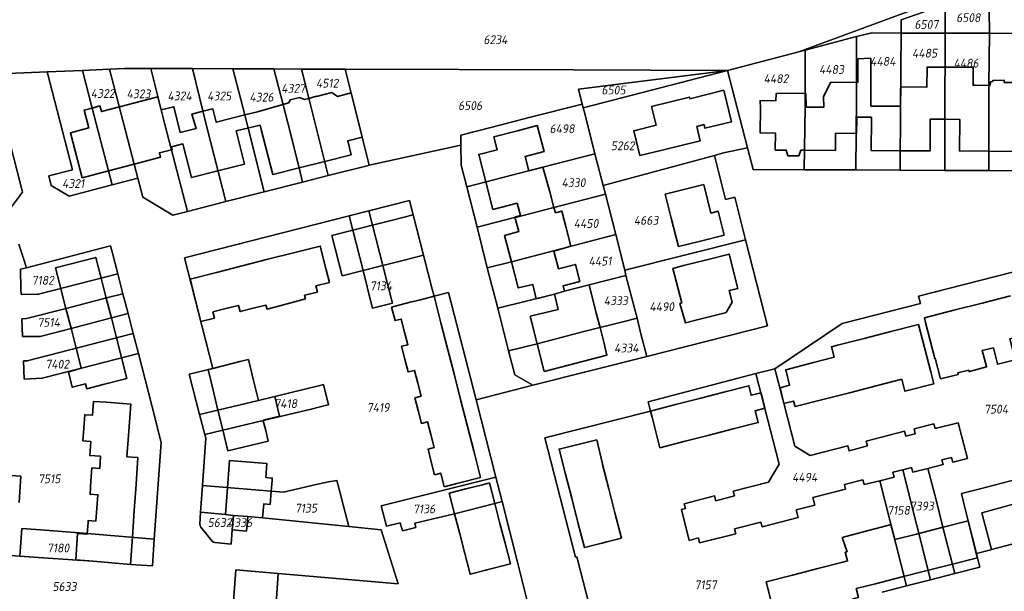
# Model space of a CAD drawing. Extents: x 177930 to 190767, y 381068 to 392034.
# Tile 225 of 256: x 184115 to 184316, y 386160 to 386276. Entities that reach past the tile are written whole.
import ezdxf
from ezdxf.enums import TextEntityAlignment as Align

# ---------------------------------------------------------------- set-up
doc = ezdxf.new("R2010")
doc.units = 0
for name, color, linetype, lineweight in [('B-XX-KG-GRENS_PERCEEL-GV', 150, 'Continuous', 25), ('B-XX-KG-GRENS_PERCEEL-S', 150, 'Continuous', 25), ('B-XX-OG-BEBOUWING-G', 7, 'Continuous', 35)]:
    doc.layers.add(name, color=color, linetype=linetype, lineweight=lineweight)
doc.styles.add('NLCS-ISO', font='NLCS-ISO.ttf', dxfattribs={"height": 1.8})

# ---------------------------------------------------------------- blocks, each defined once
blk = doc.blocks.new('SKG-PERCEELNUMMER-SO')
at = {"layer": 'DefPoints'}
blk.add_point((0, 0), dxfattribs=at)
at = {"style": 'NLCS-ISO', "oblique": 10, "flags": 1}
blk.add_attdef('GEMEENTECODE', text='', height=1.8, dxfattribs=at).set_placement((-0.5, 2.55), align=Align.MIDDLE_RIGHT)
blk.add_attdef('SECTIE', text='', height=1.8, dxfattribs=at).set_placement((0.5, 2.5), align=Align.MIDDLE_LEFT)
at = {"style": 'NLCS-ISO', "oblique": 10}
blk.add_attdef('PERCEELNUMMER', text='', height=1.8, dxfattribs=at).set_placement((0, 0), align=Align.MIDDLE_CENTER)

msp = doc.modelspace()

# ---------------------------------------------------------------- linework, layer by layer
at = {"layer": 'B-XX-KG-GRENS_PERCEEL-GV'}
for points in [[(184109.73, 386264.96), (184120.92, 386265.45), (184128.11, 386265.73), (184133.65, 386265.94), (184136.75, 386266.1), (184142.01, 386266.1), (184150.5, 386266.09), (184158.77, 386266.06), (184167.09, 386266.04), (184172.76, 386265.98), (184181.05, 386265.96), (184181.66, 386265.96), (184228.16, 386265.87), (184259.5, 386265.69), (184274.083, 386269.529), (184446.182, 386333.044)], [(184446.182, 386333.044), (184274.083, 386269.529), (184275.34, 386269.86), (184285.82, 386272.61), (184288.9, 386273.39), (184294.89, 386273.32), (184294.908, 386276.031), (184303.839, 386279.18), (184312.792, 386282.417), (184331.78, 386273.23)], [(184158.08, 386146.4), (184159.36, 386163.91), (184167.978, 386163.164), (184192.41, 386161.05), (184188.96, 386172.04), (184182.349, 386172.711), (184164.81, 386174.49), (184161.79, 386174.73), (184161.54, 386171.79), (184158.62, 386172.04), (184158.39, 386169.109), (184155.147, 386169.438), (184154.827, 386169.546), (184154.559, 386169.752), (184152.22, 386172.558), (184152.071, 386172.854), (184152.021, 386173.186), (184152.19, 386175.67), (184152.566, 386181.109), (184153.23, 386190.72), (184153.03, 386191.499), (184151.984, 386195.567), (184149.87, 386203.79), (184154.67, 386204.97), (184148.91, 386227.53), (184182.42, 386236.074), (184186.469, 386237.106), (184194.76, 386239.22), (184195.51, 386236.28), (184197.59, 386228.05), (184199.375, 386221.132), (184199.75, 386219.68), (184202.69, 386220.44), (184208.29, 386198.58), (184219.85, 386201.52), (184216.19, 386203.66), (184214.94, 386208.54), (184212.71, 386217.26), (184210.58, 386225.49), (184208.49, 386233.73), (184206.39, 386241.96), (184205.26, 386246.37), (184205.22, 386250.46), (184186.5, 386246.37), (184186.08, 386246.26), (184178.2, 386244.26), (184172.97, 386242.94), (184165.15, 386240.95), (184157.32, 386238.96), (184149.49, 386236.96), (184146.5, 386236.2), (184140.38, 386239.88), (184139.36, 386243.72), (184134.17, 386242.38), (184125.38, 386240.11), (184121.74, 386242.25), (184121.23, 386244.19), (184126.09, 386245.44), (184120.92, 386265.45), (184109.73, 386264.96)], [(184113.23, 386251.32), (184115.64, 386241.98), (184115.89, 386240.91), (184113.66, 386237.91)], [(184320.97, 386245.25), (184312.77, 386245.28), (184303.79, 386245.32), (184294.73, 386245.37), (184285.7, 386245.42), (184275.17, 386245.48), (184264.75, 386245.54), (184263.6, 386249.952), (184258.738, 386248.891), (184256.856, 386248.382), (184259.117, 386239.411), (184261.015, 386239.891), (184263.22, 386231.19), (184267.69, 386213.67), (184243.07, 386207.42), (184219.85, 386201.52), (184208.29, 386198.58), (184212.343, 386182.76), (184213.614, 386177.799), (184216.77, 386165.48), (184222.66, 386141.83)], [(184222.66, 386141.83), (184216.77, 386165.48), (184213.614, 386177.799), (184212.129, 386177.418), (184203.917, 386175.31), (184195.821, 386173.376), (184196.035, 386172.553), (184193.286, 386171.839), (184192.856, 386173.495), (184190.069, 386172.771), (184188.991, 386176.923), (184212.343, 386182.76), (184208.29, 386198.58), (184202.69, 386220.44), (184199.75, 386219.68), (184199.375, 386221.132), (184197.59, 386228.05), (184195.51, 386236.28), (184194.76, 386239.22), (184186.469, 386237.106), (184187.22, 386234.164), (184189.315, 386225.956), (184191.082, 386219.012), (184191.267, 386218.285), (184187.196, 386217.245), (184187.013, 386217.972), (184185.266, 386224.928), (184183.172, 386233.13), (184182.42, 386236.074), (184148.91, 386227.53), (184154.67, 386204.97), (184149.87, 386203.79), (184151.984, 386195.567), (184163.953, 386198.441), (184176.485, 386201.479), (184177.21, 386201.649), (184178.254, 386197.55), (184177.524, 386197.37), (184174.727, 386196.651), (184164.933, 386194.357), (184153.03, 386191.499), (184153.23, 386190.72), (184152.566, 386181.109), (184169.076, 386179.694), (184174.546, 386181.008), (184176.365, 386181.449), (184178.202, 386181.803), (184179.927, 386182.124), (184180.792, 386178.754), (184180.809, 386178.688), (184182.349, 386172.711), (184188.96, 386172.04), (184192.41, 386161.05), (184167.978, 386163.164), (184167.323, 386152.95)], [(184115.15, 386230.28), (184116.68, 386225.49), (184130.439, 386229.064), (184133.81, 386229.94), (184134.22, 386228.47), (184135.309, 386224.251), (184136.356, 386220.193), (184137.406, 386216.123), (184138.453, 386212.066), (184139.503, 386207.999), (184142.24, 386197.39), (184144.11, 386189.83), (184142.732, 386170.14), (184142.35, 386164.68), (184137.89, 386165), (184130.28, 386165.66), (184127.065, 386165.879), (184119.136, 386166.418), (184115.364, 386166.675), (184101.63, 386167.61)], [(184101.63, 386167.61), (184115.364, 386166.675), (184115.762, 386172.311), (184119.534, 386172.054), (184127.448, 386171.406), (184130.706, 386171.184), (184142.732, 386170.14), (184144.11, 386189.83), (184142.24, 386197.39), (184139.503, 386207.999), (184127.913, 386205.018), (184119.877, 386202.936), (184116.24, 386202.784), (184116.086, 386206.471), (184116.833, 386206.505), (184138.453, 386212.066), (184137.406, 386216.123), (184134.024, 386215.247), (184125.816, 386213.121), (184119.484, 386211.495), (184116.758, 386211.449), (184115.873, 386211.434), (184115.725, 386215.091), (184116.694, 386215.106), (184124.77, 386217.196), (184132.977, 386219.319), (184136.356, 386220.193), (184135.309, 386224.251), (184119.167, 386220.067), (184118.932, 386220.062), (184115.589, 386219.994), (184115.566, 386221.094), (184115.483, 386225.179), (184116.68, 386225.49), (184115.15, 386230.28)], [(184235.52, 386140.38), (184228.84, 386166.51), (184228.54, 386166.45), (184222.32, 386190.81), (184243.82, 386196.26), (184243.33, 386198.17), (184265.32, 386203.89), (184269.17, 386204.89), (184282.91, 386214.11), (184298.84, 386218.2), (184298.47, 386219.66), (184320.51, 386225.33)], [(184320.51, 386225.33), (184298.47, 386219.66), (184298.84, 386218.2), (184282.91, 386214.11), (184269.17, 386204.89), (184271, 386197.85), (184273.21, 386189.1), (184276.37, 386187.22), (184284.02, 386189.17), (184284.28, 386188.18), (184288.05, 386189.15), (184287.8, 386190.14), (184295.6, 386192.14), (184295.85, 386191.15), (184297.79, 386191.65), (184297.53, 386192.64), (184301.55, 386193.67), (184301.81, 386192.68), (184306.52, 386193.89), (184308.42, 386186.62), (184305.42, 386185.84), (184305.16, 386186.82), (184303.22, 386186.32), (184303.48, 386185.34), (184300.374, 386184.56), (184302.006, 386178.14), (184303.424, 386172.565), (184305.841, 386163.14), (184310.94, 386164.44), (184310.455, 386166.351), (184310.24, 386167.2), (184308.54, 386173.87), (184307.611, 386177.695), (184307.189, 386179.468), (184310.727, 386180.365), (184324.776, 386184.004)], [(184291.02, 386159.36), (184295.975, 386160.624), (184290.579, 386182.066), (184287.38, 386181.26), (184287.13, 386182.24), (184283.35, 386181.28), (184283.6, 386180.31), (184276.91, 386178.62), (184277.31, 386177.05), (184273.53, 386176.11), (184273.92, 386174.56), (184266.57, 386172.63), (184266.32, 386173.62), (184260.98, 386172.25), (184261.23, 386171.26), (184253.84, 386169.38), (184253.59, 386170.38), (184251.71, 386169.9), (184250.16, 386176.19), (184250.99, 386176.4), (184250.73, 386177.37), (184256.91, 386178.96), (184257.16, 386177.99), (184260.93, 386178.95), (184260.68, 386179.93), (184267.9, 386181.79), (184270.07, 386185.42), (184265.32, 386203.89), (184243.33, 386198.17), (184243.82, 386196.26), (184222.32, 386190.81), (184228.54, 386166.45), (184228.84, 386166.51), (184235.52, 386140.38)], [(184337.76, 386174.41), (184313.345, 386168.013), (184313.173, 386167.968), (184310.24, 386167.2), (184310.455, 386166.351), (184310.94, 386164.44), (184305.841, 386163.14), (184300.9, 386161.88), (184295.975, 386160.624), (184291.02, 386159.36)]]:
    msp.add_lwpolyline(points, dxfattribs=at)
for points in [[(184312.792, 386282.417), (184303.839, 386279.18), (184303.88, 386273.28), (184312.88, 386273.29)], [(184312.88, 386273.29), (184331.78, 386273.23), (184312.792, 386282.417)], [(184303.88, 386273.28), (184303.839, 386279.18), (184294.908, 386276.031), (184294.89, 386273.32)], [(184275.34, 386269.86), (184275.36, 386258.24), (184275.17, 386245.48), (184285.7, 386245.42), (184285.81, 386260.22), (184285.82, 386272.61)], [(184285.82, 386272.61), (184285.81, 386260.22), (184285.7, 386245.42), (184294.73, 386245.37), (184294.79, 386258.41), (184294.89, 386273.32), (184288.9, 386273.39)], [(184294.89, 386273.32), (184294.79, 386258.41), (184294.73, 386245.37), (184303.79, 386245.32), (184303.83, 386262.7), (184303.847, 386266.37), (184303.88, 386273.28)], [(184312.88, 386273.29), (184303.88, 386273.28), (184303.847, 386266.37), (184303.83, 386262.7), (184303.79, 386245.32), (184312.77, 386245.28), (184312.75, 386258.28), (184312.788, 386262.667)], [(184312.88, 386273.29), (184312.788, 386262.667), (184312.75, 386258.28), (184312.77, 386245.28), (184320.97, 386245.25), (184331.78, 386273.23)], [(184259.5, 386265.69), (184263.6, 386249.952), (184264.75, 386245.54), (184275.17, 386245.48), (184275.36, 386258.24), (184275.34, 386269.86), (184274.083, 386269.529)], [(184120.92, 386265.45), (184126.09, 386245.44), (184121.23, 386244.19), (184121.74, 386242.25), (184125.38, 386240.11), (184134.17, 386242.38), (184133.42, 386245.22), (184130.06, 386258.05), (184128.11, 386265.73)], [(184128.11, 386265.73), (184130.06, 386258.05), (184133.42, 386245.22), (184134.17, 386242.38), (184139.36, 386243.72), (184138.64, 386246.6), (184133.65, 386265.94)], [(184133.65, 386265.94), (184138.64, 386246.6), (184139.36, 386243.72), (184140.38, 386239.88), (184146.5, 386236.2), (184149.49, 386236.96), (184144.85, 386254.99), (184144.14, 386257.67), (184142.01, 386266.1), (184136.75, 386266.1)], [(184142.01, 386266.1), (184144.14, 386257.67), (184144.85, 386254.99), (184149.49, 386236.96), (184157.32, 386238.96), (184153.38, 386254.39), (184150.5, 386266.09)], [(184150.5, 386266.09), (184153.38, 386254.39), (184157.32, 386238.96), (184165.15, 386240.95), (184161.9, 386253.97), (184161.2, 386256.64), (184158.77, 386266.06)], [(184158.77, 386266.06), (184161.2, 386256.64), (184161.9, 386253.97), (184165.15, 386240.95), (184172.97, 386242.94), (184172.23, 386245.84), (184169.92, 386255.02), (184167.09, 386266.04)], [(184167.09, 386266.04), (184169.92, 386255.02), (184172.23, 386245.84), (184172.97, 386242.94), (184178.2, 386244.26), (184174.2, 386260.03), (184172.76, 386265.98)], [(184172.76, 386265.98), (184174.2, 386260.03), (184178.2, 386244.26), (184186.08, 386246.26), (184186.5, 386246.37), (184181.66, 386265.96), (184181.05, 386265.96)], [(184205.201, 386252.519), (184211.339, 386254.081), (184219.37, 386256.164), (184229.948, 386258.858), (184229.176, 386261.908), (184242.717, 386263.585), (184259.5, 386265.69), (184228.16, 386265.87), (184181.66, 386265.96), (184186.5, 386246.37), (184205.22, 386250.46), (184205.21, 386251.61)], [(184106.09, 386264.82), (184106.14, 386263.33), (184105.14, 386263.28), (184105.22, 386260.79), (184106.22, 386260.81), (184106.48, 386254.86), (184107.13, 386237.66), (184113.66, 386237.91), (184115.89, 386240.91), (184115.64, 386241.98), (184113.23, 386251.32), (184109.73, 386264.96)], [(184230.14, 386258.1), (184259.5, 386265.69), (184242.717, 386263.585), (184229.176, 386261.908), (184229.948, 386258.858)], [(184230.44, 386256.92), (184232.52, 386248.7), (184234.182, 386242.241), (184256.856, 386248.382), (184258.738, 386248.891), (184263.6, 386249.952), (184259.5, 386265.69), (184230.14, 386258.1)], [(184205.201, 386252.519), (184205.21, 386251.61), (184205.22, 386250.46), (184205.26, 386246.37), (184206.39, 386241.96), (184219.01, 386245.23), (184232.52, 386248.7), (184230.44, 386256.92), (184230.14, 386258.1), (184229.948, 386258.858), (184219.37, 386256.164), (184211.339, 386254.081)], [(184208.49, 386233.73), (184216.16, 386235.72), (184216.3, 386235.75), (184224.14, 386237.78), (184234.64, 386240.46), (184234.182, 386242.241), (184232.52, 386248.7), (184219.01, 386245.23), (184206.39, 386241.96)], [(184234.182, 386242.241), (184234.64, 386240.46), (184236.75, 386232.26), (184238.59, 386224.99), (184263.22, 386231.19), (184261.015, 386239.891), (184259.117, 386239.411), (184256.856, 386248.382)], [(184208.49, 386233.73), (184210.58, 386225.49), (184215.51, 386226.72), (184236.75, 386232.26), (184234.64, 386240.46), (184224.14, 386237.78), (184216.3, 386235.75), (184216.16, 386235.72)], [(184182.42, 386236.074), (184183.172, 386233.13), (184185.266, 386224.928), (184187.013, 386217.972), (184187.196, 386217.245), (184191.267, 386218.285), (184191.082, 386219.012), (184189.315, 386225.956), (184187.22, 386234.164), (184186.469, 386237.106)], [(184212.71, 386217.26), (184224.26, 386220.07), (184226.32, 386220.72), (184231.35, 386222.01), (184238.83, 386223.91), (184238.59, 386224.99), (184236.75, 386232.26), (184215.51, 386226.72), (184210.58, 386225.49)], [(184130.439, 386229.064), (184116.68, 386225.49), (184115.483, 386225.179), (184115.566, 386221.094), (184115.589, 386219.994), (184118.932, 386220.062), (184119.167, 386220.067), (184135.309, 386224.251), (184134.22, 386228.47), (184133.81, 386229.94)], [(184238.83, 386223.91), (184241.09, 386215.2), (184241.82, 386212.27), (184243.07, 386207.42), (184267.69, 386213.67), (184263.22, 386231.19), (184238.59, 386224.99)], [(184214.94, 386208.54), (184220.76, 386209.98), (184230.28, 386212.45), (184238.18, 386214.45), (184241.09, 386215.2), (184238.83, 386223.91), (184231.35, 386222.01), (184226.32, 386220.72), (184224.26, 386220.07), (184212.71, 386217.26)], [(184116.694, 386215.106), (184115.725, 386215.091), (184115.873, 386211.434), (184116.758, 386211.449), (184119.484, 386211.495), (184125.816, 386213.121), (184134.024, 386215.247), (184137.406, 386216.123), (184136.356, 386220.193), (184132.977, 386219.319), (184124.77, 386217.196)], [(184214.94, 386208.54), (184216.19, 386203.66), (184219.85, 386201.52), (184243.07, 386207.42), (184241.82, 386212.27), (184241.09, 386215.2), (184238.18, 386214.45), (184230.28, 386212.45), (184220.76, 386209.98)], [(184139.503, 386207.999), (184138.453, 386212.066), (184116.833, 386206.505), (184116.086, 386206.471), (184116.24, 386202.784), (184119.877, 386202.936), (184127.913, 386205.018)], [(184295.26, 386184.303), (184297.02, 386184.75), (184297.27, 386183.78), (184300.374, 386184.56), (184303.48, 386185.34), (184303.22, 386186.32), (184305.16, 386186.82), (184305.42, 386185.84), (184308.42, 386186.62), (184306.52, 386193.89), (184301.81, 386192.68), (184301.55, 386193.67), (184297.53, 386192.64), (184297.79, 386191.65), (184295.85, 386191.15), (184295.6, 386192.14), (184287.8, 386190.14), (184288.05, 386189.15), (184284.28, 386188.18), (184284.02, 386189.17), (184276.37, 386187.22), (184273.21, 386189.1), (184271, 386197.85), (184269.17, 386204.89), (184265.32, 386203.89), (184270.07, 386185.42), (184267.9, 386181.79), (184260.68, 386179.93), (184260.93, 386178.95), (184257.16, 386177.99), (184256.91, 386178.96), (184250.73, 386177.37), (184250.99, 386176.4), (184250.16, 386176.19), (184251.71, 386169.9), (184253.59, 386170.38), (184253.84, 386169.38), (184261.23, 386171.26), (184260.98, 386172.25), (184266.32, 386173.62), (184266.57, 386172.63), (184273.92, 386174.56), (184273.53, 386176.11), (184277.31, 386177.05), (184276.91, 386178.62), (184283.6, 386180.31), (184283.35, 386181.28), (184287.13, 386182.24), (184287.38, 386181.26), (184290.579, 386182.066), (184293.49, 386182.8), (184293.24, 386183.79)], [(184177.524, 386197.37), (184178.254, 386197.55), (184177.21, 386201.649), (184176.485, 386201.479), (184163.953, 386198.441), (184151.984, 386195.567), (184153.03, 386191.499), (184164.933, 386194.357), (184174.727, 386196.651)], [(184307.189, 386179.468), (184307.611, 386177.695), (184308.54, 386173.87), (184310.24, 386167.2), (184313.173, 386167.968), (184313.345, 386168.013), (184311.335, 386175.541), (184314.826, 386176.428), (184324.124, 386179.03), (184325.927, 386179.489), (184325.971, 386179.318), (184332.207, 386180.918), (184332.242, 386180.782), (184335.887, 386181.695), (184334.628, 386186.591), (184324.776, 386184.004), (184310.727, 386180.365)], [(184300.9, 386161.88), (184295.26, 386184.303), (184293.24, 386183.79), (184293.49, 386182.8), (184290.579, 386182.066), (184295.975, 386160.624)], [(184302.006, 386178.14), (184300.374, 386184.56), (184297.27, 386183.78), (184297.02, 386184.75), (184295.26, 386184.303), (184300.9, 386161.88), (184305.841, 386163.14), (184303.424, 386172.565)], [(184152.19, 386175.67), (184157.22, 386175.14), (184158.85, 386174.97), (184161.79, 386174.73), (184164.81, 386174.49), (184182.349, 386172.711), (184180.809, 386178.688), (184180.792, 386178.754), (184179.927, 386182.124), (184178.202, 386181.803), (184176.365, 386181.449), (184174.546, 386181.008), (184169.076, 386179.694), (184152.566, 386181.109)], [(184188.991, 386176.923), (184190.069, 386172.771), (184192.856, 386173.495), (184193.286, 386171.839), (184196.035, 386172.553), (184195.821, 386173.376), (184203.917, 386175.31), (184212.129, 386177.418), (184213.614, 386177.799), (184212.343, 386182.76)], [(184313.345, 386168.013), (184337.76, 386174.41), (184335.887, 386181.695), (184332.242, 386180.782), (184332.207, 386180.918), (184325.971, 386179.318), (184325.927, 386179.489), (184324.124, 386179.03), (184314.826, 386176.428), (184311.335, 386175.541)], [(184152.19, 386175.67), (184152.021, 386173.186), (184152.071, 386172.854), (184152.22, 386172.558), (184154.559, 386169.752), (184154.827, 386169.546), (184155.147, 386169.438), (184158.39, 386169.109), (184158.62, 386172.04), (184158.85, 386174.97), (184157.22, 386175.14)], [(184158.85, 386174.97), (184158.62, 386172.04), (184161.54, 386171.79), (184161.79, 386174.73)], [(184137.89, 386165), (184142.35, 386164.68), (184142.732, 386170.14), (184130.706, 386171.184), (184127.448, 386171.406), (184119.534, 386172.054), (184115.762, 386172.311), (184115.364, 386166.675), (184119.136, 386166.418), (184127.065, 386165.879), (184130.28, 386165.66)], [(184167.978, 386163.164), (184159.36, 386163.91), (184158.08, 386146.4), (184157.72, 386141.59), (184166.508, 386140.988), (184166.717, 386144.051), (184167.323, 386152.95)]]:
    msp.add_lwpolyline(points, close=True, dxfattribs=at)
at = {"layer": 'B-XX-OG-BEBOUWING-G'}
for points in [[(184294.791, 386258.409), (184288.731, 386258.43), (184288.748, 386263.28), (184288.714, 386268.185), (184286.1, 386268.069), (184286.096, 386263.287), (184285.807, 386263.288)], [(184303.847, 386266.37), (184300.203, 386266.408), (184300.161, 386262.307), (184294.86, 386262.377), (184294.791, 386258.409)], [(184312.788, 386262.667), (184309.96, 386262.69), (184309.574, 386262.691), (184309.58, 386266.352), (184303.847, 386266.37)], [(184312.764, 386249.252), (184319.27, 386249.21), (184319.301, 386255.649), (184321.204, 386255.63), (184324.279, 386254.396), (184324.162, 386254.113), (184324.428, 386254.018), (184326.22, 386258.686), (184327.481, 386261.972), (184325.978, 386262.548), (184321.353, 386262.626), (184321.289, 386263.277), (184315.916, 386263.259), (184315.911, 386263.701), (184313.6, 386263.672), (184313.541, 386263.484), (184313.091, 386263.38), (184313.036, 386262.665), (184312.788, 386262.667)], [(184285.807, 386263.288), (184280.492, 386263.268), (184279.068, 386260.354), (184279.151, 386258.213), (184275.543, 386258.234)], [(184144.114, 386257.659), (184143.448, 386260.321), (184135.625, 386258.285)], [(184174.201, 386260.024), (184173.363, 386259.794), (184172.351, 386260.182), (184170.399, 386259.697), (184170.127, 386259.096), (184168.959, 386258.764)], [(184182.83, 386261.15), (184180.072, 386260.384), (184178.946, 386261.203), (184175.81, 386260.381), (184175.79, 386260.46), (184174.201, 386260.024)], [(184185.1, 386252.14), (184182.83, 386261.15)], [(184275.543, 386258.234), (184275.472, 386261.065), (184269.455, 386261.042), (184269.39, 386259.53), (184266.18, 386259.55), (184266.229, 386257.958), (184266.2, 386252.958), (184269.28, 386252.94), (184269.26, 386249.48), (184271.488, 386249.467), (184271.851, 386248.32), (184274.059, 386248.309), (184274.439, 386249.451), (184275.229, 386249.446)], [(184130.06, 386258.05), (184128.45, 386257.62), (184129.41, 386253.98), (184125.65, 386252.99), (184128.066, 386243.817), (184133.419, 386245.224)], [(184135.625, 386258.285), (184131.964, 386257.332), (184131.67, 386258.48), (184130.06, 386258.05)], [(184152.644, 386257.382), (184150.394, 386256.805), (184151.29, 386253.884), (184148.024, 386253.088), (184146.72, 386258.32), (184144.114, 386257.659)], [(184163.78, 386257.29), (184161.208, 386256.641), (184155.364, 386255.143), (184154.658, 386257.898), (184152.644, 386257.382)], [(184168.959, 386258.764), (184163.78, 386257.29)], [(184275.229, 386249.446), (184281.52, 386249.41), (184281.54, 386252.906), (184285.831, 386252.86), (184285.863, 386255.79), (184285.87, 386256.188)], [(184285.87, 386256.188), (184288.84, 386256.184), (184288.852, 386255.757), (184288.8, 386249.37), (184294.748, 386249.34)], [(184294.748, 386249.34), (184300.8, 386249.31), (184300.83, 386254.31), (184300.838, 386255.8), (184303.835, 386255.783)], [(184303.835, 386255.783), (184306.834, 386255.725), (184306.79, 386249.29), (184312.764, 386249.252)], [(184155.717, 386245.238), (184161.131, 386246.607), (184159.45, 386253.37), (184164.328, 386254.572)], [(184164.328, 386254.572), (184164.55, 386253.67), (184166.864, 386244.499), (184172.227, 386245.851)], [(184219.019, 386245.272), (184218.273, 386248.183), (184222.145, 386249.187), (184220.776, 386254.462), (184216.73, 386253.41), (184211.9, 386252.16), (184212.57, 386249.55), (184208.84, 386248.58), (184210.285, 386242.969)], [(184177.462, 386247.171), (184182.876, 386248.536), (184182.16, 386251.375), (184185.1, 386252.14)], [(184146.248, 386249.558), (184146.389, 386249.594), (184146.256, 386250.159), (184148.583, 386250.747), (184150.325, 386243.875), (184155.717, 386245.238)], [(184138.641, 386246.596), (184144.003, 386248.005), (184143.791, 386248.938), (184146.248, 386249.558)], [(184133.419, 386245.224), (184138.641, 386246.596)], [(184172.227, 386245.851), (184177.462, 386247.171)], [(184224.14, 386237.78), (184223.32, 386240.98), (184221.93, 386245.974), (184219.019, 386245.272)], [(184210.285, 386242.969), (184211.73, 386237.36), (184216.669, 386238.632), (184217.318, 386236.114)], [(184224.153, 386228.889), (184227.617, 386229.849), (184226.63, 386233.59), (184225.77, 386237.03), (184224.513, 386236.699), (184224.14, 386237.78)], [(184195.51, 386236.28), (184191.267, 386235.197)], [(184197.59, 386228.05), (184195.51, 386236.28)], [(184217.318, 386236.114), (184216.18, 386235.791), (184217.02, 386232.84), (184214.12, 386232.09), (184215.511, 386226.72)], [(184187.222, 386234.164), (184183.176, 386233.131)], [(184191.267, 386235.197), (184187.222, 386234.164)], [(184183.176, 386233.131), (184178.94, 386232.05), (184181.02, 386223.85), (184185.271, 386224.927)], [(184173.366, 386219.868), (184175.97, 386220.53), (184175.65, 386221.79), (184178.41, 386222.49), (184177.772, 386225.04), (184176.539, 386229.9), (184171.12, 386228.525)], [(184131.922, 386223.355), (184130.83, 386227.6), (184122.62, 386225.48), (184123.706, 386221.242)], [(184171.12, 386228.525), (184165.895, 386227.198)], [(184193.365, 386226.979), (184197.59, 386228.05)], [(184226.32, 386220.72), (184226.03, 386221.81), (184229.42, 386222.7), (184228.55, 386226.16), (184225.1, 386225.26), (184224.153, 386228.889)], [(184160.671, 386225.873), (184155.446, 386224.546)], [(184165.895, 386227.198), (184160.671, 386225.873)], [(184185.271, 386224.927), (184189.318, 386225.953)], [(184189.318, 386225.953), (184193.365, 386226.979)], [(184215.511, 386226.72), (184216.9, 386221.36), (184219.85, 386222.08), (184220.56, 386219.17), (184224.26, 386220.07)], [(184155.446, 386224.546), (184150.027, 386223.171)], [(184132.963, 386219.305), (184131.922, 386223.355)], [(184150.027, 386223.171), (184150.362, 386221.854)], [(184150.362, 386221.854), (184150.448, 386221.514), (184152.224, 386214.518)], [(184233.552, 386213.278), (184232.8, 386216.23), (184231.35, 386222.01), (184226.32, 386220.72)], [(184123.706, 386221.242), (184123.86, 386220.64), (184124.748, 386217.192)], [(184168.297, 386217.737), (184173.538, 386219.113), (184173.366, 386219.868)], [(184199.75, 386219.68), (184196.978, 386218.971), (184194.9, 386218.44), (184191.09, 386217.47)], [(184201.139, 386214.266), (184199.75, 386219.68)], [(184224.26, 386220.07), (184225.02, 386216.99), (184219.34, 386215.6), (184220.765, 386209.981)], [(184317.201, 386219.775), (184311.414, 386218.29)], [(184134.005, 386215.255), (184132.963, 386219.305)], [(184157.323, 386217.15), (184159.93, 386217.81), (184160.25, 386216.55), (184162.869, 386217.21)], [(184162.869, 386217.21), (184165.49, 386217.87), (184165.708, 386217.057), (184168.297, 386217.737)], [(184311.414, 386218.29), (184305.627, 386216.804)], [(184124.748, 386217.192), (184125.791, 386213.142)], [(184152.224, 386214.518), (184154.995, 386215.221), (184154.676, 386216.479), (184156.77, 386217.01), (184157.323, 386217.15)], [(184191.09, 386217.47), (184191.8, 386214.7), (184193.06, 386215.02), (184193.74, 386212.367)], [(184305.627, 386216.804), (184299.65, 386215.27)], [(184135.047, 386211.205), (184134.005, 386215.255)], [(184202.48, 386209.044), (184201.139, 386214.266)], [(184298.43, 386213.92), (184292.798, 386212.481)], [(184301.589, 386201.814), (184300.92, 386204.25), (184298.43, 386213.92)], [(184299.65, 386215.27), (184299.895, 386214.308), (184301.75, 386207.01), (184301.86, 386207.04), (184302.94, 386202.8)], [(184125.791, 386213.142), (184126.834, 386209.093)], [(184193.74, 386212.367), (184194.4, 386209.79), (184193.14, 386209.46), (184193.816, 386206.821)], [(184220.765, 386209.981), (184222.19, 386204.36), (184234.97, 386207.66), (184234.3, 386210.34), (184233.552, 386213.278)], [(184292.798, 386212.481), (184287.354, 386211.09)], [(184313.698, 386209.165), (184314.518, 386205.896), (184314.54, 386205.81), (184314.613, 386205.829), (184318.13, 386206.74), (184317.04, 386210.98), (184319.26, 386211.55)], [(184136.088, 386207.155), (184135.047, 386211.205)], [(184281.909, 386209.699), (184280.7, 386209.39), (184281.24, 386207.23), (184277.02, 386206.132)], [(184287.354, 386211.09), (184281.909, 386209.699)], [(184126.834, 386209.093), (184127.877, 386205.043)], [(184203.82, 386203.822), (184202.48, 386209.044)], [(184308.825, 386204.345), (184312.31, 386205.25), (184312.286, 386205.343), (184311.379, 386208.588), (184313.698, 386209.165)], [(184127.877, 386205.043), (184127.892, 386204.986), (184125.234, 386204.237), (184126.016, 386201.1), (184128.707, 386201.821), (184128.97, 386200.8), (184132.34, 386201.67), (184137.18, 386202.91), (184136.088, 386207.155)], [(184161.95, 386206.77), (184160.197, 386206.338), (184158.58, 386205.94), (184154.67, 386204.973), (184153.73, 386204.74)], [(184162.981, 386202.483), (184161.95, 386206.77)], [(184193.816, 386206.821), (184194.48, 386204.23), (184195.74, 386204.55), (184196.417, 386201.922)], [(184277.02, 386206.132), (184271.4, 386204.67), (184272.18, 386201.51), (184270.24, 386200.98)], [(184153.73, 386204.74), (184154.746, 386200.507)], [(184205.16, 386198.6), (184203.82, 386203.822)], [(184302.94, 386202.8), (184306.518, 386203.719), (184306.432, 386204.054), (184308.664, 386204.577), (184308.73, 386204.32), (184308.825, 386204.345)], [(184163.955, 386198.434), (184162.981, 386202.483)], [(184196.417, 386201.922), (184197.09, 386199.31), (184195.83, 386198.99), (184196.498, 386196.378)], [(184289.829, 386201.402), (184295.033, 386202.738)], [(184295.033, 386202.738), (184295.657, 386200.285), (184301.589, 386201.814)], [(184154.746, 386200.507), (184155.719, 386196.456)], [(184258.761, 386200.094), (184253.854, 386198.832)], [(184266.38, 386199.99), (184264.34, 386199.5), (184263.88, 386201.41), (184258.761, 386200.094)], [(184267.14, 386196.82), (184266.38, 386199.99)], [(184270.24, 386200.98), (184271.01, 386197.82)], [(184278.943, 386198.606), (184284.386, 386200.004)], [(184284.386, 386200.004), (184289.829, 386201.402)], [(184137.549, 386192.154), (184137.94, 386197.7), (184132.99, 386198.05), (184130.37, 386198.23), (184130.17, 386195.41), (184128.58, 386195.52), (184128.386, 386192.79)], [(184164.93, 386194.384), (184168.274, 386195.189), (184167.302, 386199.238), (184163.955, 386198.434)], [(184206.5, 386193.379), (184205.16, 386198.6)], [(184248.947, 386197.571), (184243.85, 386196.26)], [(184253.854, 386198.832), (184248.947, 386197.571)], [(184271.01, 386197.82), (184273, 386198.31), (184273.31, 386197.16), (184278.943, 386198.606)], [(184155.719, 386196.456), (184156.691, 386192.406)], [(184196.498, 386196.378), (184197.17, 386193.75), (184198.43, 386194.08), (184199.095, 386191.478)], [(184243.85, 386196.26), (184244.17, 386195.002), (184245.75, 386188.78), (184250.871, 386190.091)], [(184260.687, 386192.604), (184265.79, 386193.91), (184265.16, 386196.32), (184267.14, 386196.82)], [(184156.691, 386192.406), (184157.71, 386188.16), (184162.57, 386189.33), (184165.95, 386190.14), (184165.435, 386192.282), (184164.955, 386194.279), (184164.93, 386194.384)], [(184128.386, 386192.79), (184128.2, 386190.17), (184129.79, 386190.06), (184129.59, 386187.23), (184131.8, 386187.07)], [(184137.18, 386186.92), (184137.549, 386192.154)], [(184199.095, 386191.478), (184199.77, 386188.84), (184198.51, 386188.52), (184199.172, 386185.932)], [(184207.84, 386188.157), (184206.5, 386193.379)], [(184255.779, 386191.347), (184260.687, 386192.604)], [(184234.084, 386185.337), (184234.04, 386185.51), (184232.87, 386190.37), (184225.2, 386188.51), (184226.523, 386183.385)], [(184250.871, 386190.091), (184255.779, 386191.347)], [(184209.23, 386182.74), (184207.84, 386188.157)], [(184131.8, 386187.07), (184131.62, 386184.55), (184130.03, 386184.66), (184129.837, 386181.94)], [(184139.021, 386181.303), (184139.4, 386186.76), (184137.18, 386186.92)], [(184166.548, 386179.926), (184166.73, 386182.19), (184166.76, 386182.59), (184165.47, 386182.7), (184165.7, 386185.54), (184163.07, 386185.75), (184158.09, 386186.16), (184157.653, 386180.628)], [(184199.172, 386185.932), (184199.85, 386183.28), (184201.11, 386183.6), (184201.82, 386180.84)], [(184235.337, 386180.416), (184234.084, 386185.337)], [(184115.579, 386183.005), (184111.555, 386183.28)], [(184115.235, 386177.633), (184115.579, 386183.005)], [(184129.837, 386181.94), (184129.65, 386179.3), (184131.24, 386179.19), (184131.048, 386176.482)], [(184201.82, 386180.84), (184204.38, 386181.5), (184209.23, 386182.74)], [(184211.05, 386181.62), (184209.613, 386181.251), (184206.22, 386180.38), (184202.84, 386179.51)], [(184212.135, 386177.393), (184211.05, 386181.62)], [(184226.523, 386183.385), (184227.792, 386178.468)], [(184138.65, 386175.954), (184139.021, 386181.303)], [(184157.653, 386180.628), (184157.22, 386175.14)], [(184164.81, 386174.49), (184165.04, 386177.32), (184166.33, 386177.22), (184166.548, 386179.926)], [(184202.84, 386179.51), (184203.929, 386175.287)], [(184236.59, 386175.494), (184235.337, 386180.416)], [(184227.792, 386178.468), (184229.061, 386173.551)], [(184131.048, 386176.482), (184130.86, 386173.84), (184129.27, 386173.95), (184129.25, 386173.56), (184129.087, 386171.243)], [(184138.279, 386170.606), (184138.65, 386175.954)], [(184213.17, 386173.36), (184212.135, 386177.393)], [(184229.061, 386173.551), (184230.38, 386168.44), (184233.91, 386169.352), (184235.22, 386169.69), (184237.9, 386170.35), (184236.59, 386175.494)], [(184157.22, 386175.14), (184158.85, 386174.97)], [(184158.85, 386174.97), (184158.62, 386172.04)], [(184158.62, 386172.04), (184161.54, 386171.79), (184161.79, 386174.73)], [(184161.79, 386174.73), (184164.81, 386174.49)], [(184203.929, 386175.287), (184204.969, 386171.255)], [(184310.221, 386167.25), (184308.54, 386173.87), (184303.19, 386172.506)], [(184214.205, 386169.327), (184213.17, 386173.36)], [(184286.982, 386171.562), (184282.916, 386170.478), (184283.893, 386167.585), (184283.52, 386167.49), (184283.98, 386165.7), (184283.056, 386165.461)], [(184292.116, 386172.931), (184286.982, 386171.562)], [(184298.042, 386171.193), (184293.586, 386170.057), (184292.78, 386173.108), (184292.116, 386172.931)], [(184303.19, 386172.506), (184298.042, 386171.193)], [(184129.087, 386171.243), (184129.082, 386171.175), (184127.09, 386171.323), (184126.785, 386165.898)], [(184137.89, 386165), (184138.279, 386170.606)], [(184204.969, 386171.255), (184206.008, 386167.223)], [(184215.29, 386165.1), (184214.205, 386169.327)], [(184126.785, 386165.898), (184130.28, 386165.66), (184137.89, 386165)], [(184206.008, 386167.223), (184207.1, 386162.99), (184210.294, 386163.817)], [(184283.056, 386165.461), (184277.913, 386164.131)], [(184305.11, 386164.987), (184310.45, 386166.35)], [(184310.45, 386166.35), (184310.221, 386167.25)], [(184210.294, 386163.817), (184210.46, 386163.86), (184215.29, 386165.1)], [(184277.913, 386164.131), (184272.769, 386162.801)], [(184294.814, 386162.359), (184299.962, 386163.673)], [(184299.962, 386163.673), (184305.11, 386164.987)], [(184272.769, 386162.801), (184267.43, 386161.42)], [(184267.43, 386161.42), (184269.54, 386153.17)], [(184289.667, 386161.045), (184294.814, 386162.359)], [(184284.974, 386157.948), (184286.2, 386158.26), (184285.77, 386160.05), (184289.667, 386161.045)]]:
    msp.add_lwpolyline(points, dxfattribs=at)
for points in [[(184254.74, 386254.666), (184254.926, 386253.915), (184260.357, 386255.253), (184258.771, 386261.657), (184251.863, 386259.949), (184251.781, 386260.278), (184244.018, 386258.344), (184244.961, 386254.547), (184240.421, 386253.419), (184241.683, 386248.337), (184246.223, 386249.464), (184253.972, 386251.387), (184253.281, 386254.294)], [(184249.53, 386229.84), (184254.001, 386230.935), (184258.849, 386232.157), (184257.627, 386237.004), (184256.14, 386236.629), (184254.674, 386242.443), (184246.792, 386240.456), (184248.015, 386235.602)], [(184259.27, 386216.35), (184260.5, 386218.44), (184259.89, 386220.86), (184261.63, 386221.28), (184259.86, 386228.26), (184255.013, 386227.031), (184250.53, 386225.94), (184248.366, 386225.34), (184250.216, 386218.304), (184249.82, 386218.192), (184250.962, 386214.221), (184253.33, 386214.87), (184259.082, 386216.303)]]:
    msp.add_lwpolyline(points, close=True, dxfattribs=at)

# ---------------------------------------------------------------- block references
at = {"layer": 'B-XX-KG-GRENS_PERCEEL-S'}
for p, values in [((184300.051, 386275.092), {'PERCEELNUMMER': '6507'}), ((184308.593, 386276.467), {'PERCEELNUMMER': '6508'}), ((184212.25, 386271.979), {'PERCEELNUMMER': '6234'}), ((184299.689, 386269.228), {'PERCEELNUMMER': '4485'}), ((184291.175, 386267.553), {'PERCEELNUMMER': '4484'}), ((184308.135, 386267.192), {'PERCEELNUMMER': '4486'}), ((184280.715, 386265.911), {'PERCEELNUMMER': '4483'}), ((184177.962, 386263.109), {'PERCEELNUMMER': '4512'}), ((184269.408, 386264.037), {'PERCEELNUMMER': '4482'}), ((184132.222, 386261.004), {'PERCEELNUMMER': '4322'}), ((184139.524, 386260.946), {'PERCEELNUMMER': '4323'}), ((184171.043, 386262.058), {'PERCEELNUMMER': '4327'}), ((184236.305, 386261.713), {'PERCEELNUMMER': '6505'}), ((184147.905, 386260.516), {'PERCEELNUMMER': '4324'}), ((184155.977, 386260.507), {'PERCEELNUMMER': '4325'}), ((184164.588, 386260.263), {'PERCEELNUMMER': '4326'}), ((184207.086, 386258.545), {'PERCEELNUMMER': '6506'}), ((184225.818, 386253.82), {'PERCEELNUMMER': '6498'}), ((184238.181, 386250.353), {'PERCEELNUMMER': '5262'}), ((184228.149, 386242.83), {'PERCEELNUMMER': '4330'}), ((184126.226, 386242.656), {'PERCEELNUMMER': '4321'}), ((184242.944, 386235.152), {'PERCEELNUMMER': '4663'}), ((184230.704, 386234.501), {'PERCEELNUMMER': '4450'}), ((184233.562, 386226.828), {'PERCEELNUMMER': '4451'}), ((184120.024, 386222.918), {'PERCEELNUMMER': '7182'}), ((184188.937, 386221.791), {'PERCEELNUMMER': '7134'}), ((184236.775, 386218.772), {'PERCEELNUMMER': '4333'}), ((184246.134, 386217.538), {'PERCEELNUMMER': '4490'}), ((184121.224, 386214.353), {'PERCEELNUMMER': '7514'}), ((184238.925, 386209.113), {'PERCEELNUMMER': '4334'}), ((184122.972, 386205.825), {'PERCEELNUMMER': '7402'}), ((184169.525, 386197.784), {'PERCEELNUMMER': '7418'}), ((184188.348, 386196.983), {'PERCEELNUMMER': '7419'}), ((184314.255, 386196.644), {'PERCEELNUMMER': '7504'}), ((184275.25, 386182.765), {'PERCEELNUMMER': '4494'}), ((184121.346, 386182.454), {'PERCEELNUMMER': '7515'}), ((184299.122, 386176.896), {'PERCEELNUMMER': '7393'}), ((184173.651, 386176.462), {'PERCEELNUMMER': '7135'}), ((184197.713, 386176.301), {'PERCEELNUMMER': '7136'}), ((184294.372, 386176.022), {'PERCEELNUMMER': '7158'}), ((184156.047, 386173.524), {'PERCEELNUMMER': '5632'}), ((184160.205, 386173.505), {'PERCEELNUMMER': '4336'}), ((184123.152, 386168.34), {'PERCEELNUMMER': '7180'}), ((184124.443, 386160.475), {'PERCEELNUMMER': '5633'}), ((184255.071, 386160.835), {'PERCEELNUMMER': '7157'})]:
    msp.add_blockref('SKG-PERCEELNUMMER-SO', p, dxfattribs=at).add_auto_attribs(values)

doc.saveas('drawing.dxf')
